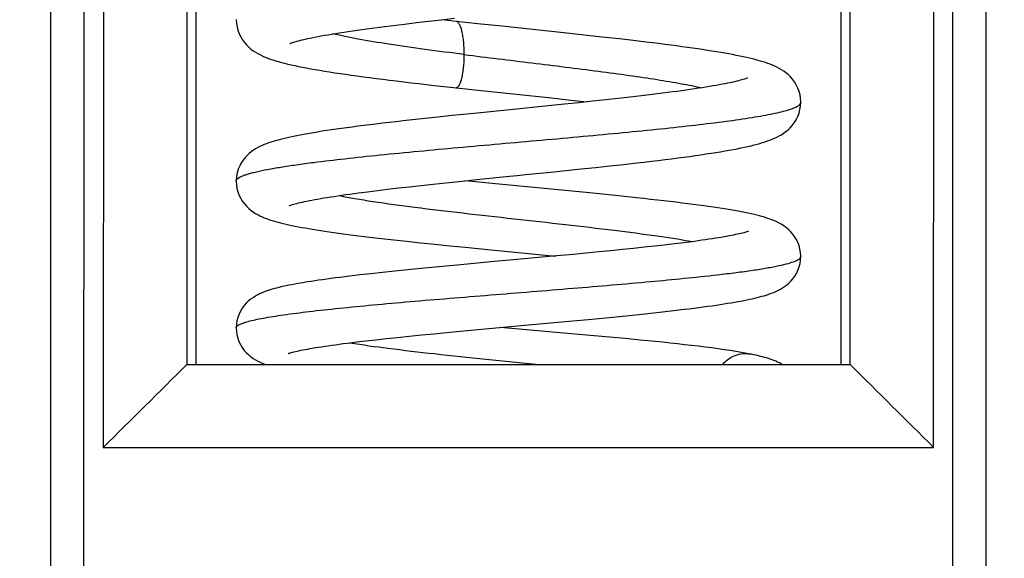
# Model space of a CAD drawing. Header units: millimetres. Extents: x -352 to 208, y -742 to -399.
# Tile 20 of 24: x 85.96 to 91.89, y -608.4 to -605.16. Entities that reach past the tile are written whole.
import ezdxf

# ---------------------------------------------------------------- set-up
doc = ezdxf.new("R2010")
doc.units = ezdxf.units.MM
doc.header["$LTSCALE"] = 23.1
doc.header["$PDMODE"] = 3
doc.header["$PDSIZE"] = 8
doc.layers.get('0').update_dxf_attribs({"linetype": 'CONTINUOUS'})
doc.layers.get('Defpoints').update_dxf_attribs({"linetype": 'CONTINUOUS'})
doc.layers.add('00_COMPONENTS', color=7, linetype='CONTINUOUS')
doc.layers.add('51__DRAFT_DIMS', color=7, linetype='CONTINUOUS')
doc.styles.get("Standard").update_dxf_attribs({"font": 'simfang.ttf'})
doc.dimstyles.new('DIMSTYLE_2', dxfattribs={"dimtxt": 3, "dimasz": 3, "dimexe": 2.5, "dimexo": 0.5, "dimgap": 0.75, "dimtad": 1, "dimdsep": 46, "dimtxsty": 'STANDARD', "dimblk": '_FILLED', "dimblk1": '_FILLED', "dimblk2": '_FILLED', "dimcen": 0.09, "dimclrt": 256, "dimazin": 2, "dimtp": 0.1, "dimtm": 0.1, "dimtfac": 1, "dimtofl": 0, "dimtmove": 0, "dimatfit": 3, "dimldrblk": '_FILLED', "dimfxl": 1, "dimtolj": 1, "dimarcsym": 0})

# ---------------------------------------------------------------- blocks, each defined once
blk = doc.blocks.new('_FILLED')
at = {"color": 0, "linetype": 'ByBlock'}
blk.add_solid([(0, 0), (-1, 0.1667), (-1, -0.1667)], dxfattribs=at)
blk = doc.blocks.new('*D17')
at = {"layer": '51__DRAFT_DIMS', "color": 0, "lineweight": -2}
for p, q in [((62.4723, -510.041), (62.4723, -660.9532)), ((115.4723, -510.047), (115.4723, -660.9532)), ((65.4723, -658.4532), (112.4723, -658.4532))]:
    blk.add_line(p, q, dxfattribs=at)
at = {"layer": 'Defpoints', "color": 0}
for p in [(62.4723, -509.541), (115.4723, -509.547), (115.4723, -658.4532)]:
    blk.add_point(p, dxfattribs=at)
at = {"layer": '51__DRAFT_DIMS', "color": 0, "linetype": 'ByBlock', "lineweight": -2, "xscale": 3, "yscale": 3, "zscale": 3, "rotation": 180}
blk.add_blockref('_FILLED', (62.4723, -658.4532), dxfattribs=at)
at = {"layer": '51__DRAFT_DIMS', "color": 0, "linetype": 'ByBlock', "lineweight": -2, "xscale": 3, "yscale": 3, "zscale": 3}
blk.add_blockref('_FILLED', (115.4723, -658.4532), dxfattribs=at)
at = {"layer": '51__DRAFT_DIMS', "insert": (88.9723, -653.7032), "char_height": 3, "attachment_point": 2, "line_spacing_factor": 0.9}
blk.add_mtext('\\A1;53{}{{\\H0.7x;}{}}', dxfattribs=at)

msp = doc.modelspace()

# ---------------------------------------------------------------- linework, layer by layer
at = {"layer": '00_COMPONENTS'}
for p, q in [((86.96981, -602.903), (86.96889, -607.23501)), ((90.96453, -607.23546), (90.9646, -602.90591)), ((87.02605, -607.23474), (87.02651, -603.23501)), ((90.90783, -603.23546), (90.90737, -607.23518)), ((86.46715, -603.40554), (86.46665, -607.73495)), ((91.46665, -607.73552), (91.46715, -603.40856)), ((86.14878, -603.60677), (86.1471, -618.37695)), ((86.34875, -603.60679), (86.34706, -618.37697)), ((91.58137, -618.37757), (91.58305, -603.60739)), ((91.78133, -618.37759), (91.78302, -603.60741)), ((88.14626, -605.20233), (88.21191, -605.19406)), ((88.21191, -605.19406), (88.28038, -605.1857)), ((88.28038, -605.1857), (88.35164, -605.17724)), ((88.35164, -605.17724), (88.42573, -605.16867)), ((88.42573, -605.16867), (88.50262, -605.15996)), ((88.50262, -605.15996), (88.58234, -605.1511)), ((88.6305, -605.17368), (88.50453, -605.15975)), ((88.74028, -605.18558), (88.6305, -605.17368)), ((88.84852, -605.19715), (88.74028, -605.18558)), ((89.25775, -605.24061), (88.84852, -605.19715)), ((88.08355, -605.21052), (88.14626, -605.20233)), ((89.39876, -605.25589), (89.25775, -605.24061)), ((89.48851, -605.26581), (89.39876, -605.25589)), ((89.57474, -605.27554), (89.48851, -605.26581)), ((89.6574, -605.28511), (89.57474, -605.27554)), ((88.4597, -605.55498), (88.55713, -605.56579)), ((88.55713, -605.56579), (88.70484, -605.58183)), ((88.58889, -605.56928), (88.58899, -605.56929)), ((88.70484, -605.58183), (89.16618, -605.63087)), ((89.7721, -605.61016), (89.7068, -605.61799)), ((89.83428, -605.60243), (89.7721, -605.61016)), ((89.89326, -605.59482), (89.83428, -605.60243)), ((89.2441, -605.66846), (89.10662, -605.68252)), ((89.16618, -605.63087), (89.28259, -605.64338)), ((89.33058, -605.65948), (89.2441, -605.66846)), ((89.28259, -605.64338), (89.3812, -605.65415)), ((89.41311, -605.65076), (89.33058, -605.65948)), ((89.49178, -605.64229), (89.41311, -605.65076)), ((89.56682, -605.63403), (89.49178, -605.64229)), ((89.63846, -605.62594), (89.56682, -605.63403)), ((89.7068, -605.61799), (89.63846, -605.62594)), ((90.66672, -605.65619), (90.66672, -605.65608)), ((88.6785, -605.72583), (88.56812, -605.73719)), ((88.36391, -605.75884), (88.27244, -605.76893)), ((88.46227, -605.74829), (88.36391, -605.75884)), ((88.56812, -605.73719), (88.46227, -605.74829)), ((89.16213, -606.07689), (89.32345, -606.06033)), ((89.32345, -606.06033), (89.4306, -606.0491)), ((89.4306, -606.0491), (89.53398, -606.038)), ((87.26702, -606.13152), (87.26702, -606.13142)), ((88.45318, -606.1495), (88.5296, -606.14138)), ((88.5296, -606.14138), (88.60914, -606.13306)), ((88.60914, -606.13306), (88.7344, -606.12018)), ((88.70881, -606.13605), (88.64306, -606.12955)), ((88.8074, -606.14567), (88.70881, -606.13605)), ((89.29036, -606.19238), (88.8074, -606.14567)), ((87.95119, -606.20937), (88.00327, -606.20231)), ((88.00327, -606.20231), (88.05848, -606.19513)), ((88.05848, -606.19513), (88.11678, -606.18783)), ((88.11678, -606.18783), (88.17811, -606.18042)), ((88.17811, -606.18042), (88.24239, -606.17289)), ((88.24239, -606.17289), (88.30964, -606.16524)), ((88.30964, -606.16524), (88.37988, -606.15745)), ((88.37988, -606.15745), (88.45318, -606.1495)), ((89.39364, -606.20258), (89.29036, -606.19238)), ((89.49308, -606.21258), (89.39364, -606.20258)), ((89.58809, -606.22237), (89.49308, -606.21258)), ((88.21545, -606.48529), (88.29418, -606.4939)), ((88.29418, -606.4939), (88.37704, -606.5027)), ((88.37704, -606.5027), (88.46377, -606.51167)), ((89.97784, -606.50039), (89.92635, -606.50682)), ((90.02629, -606.49406), (89.97784, -606.50039)), ((88.46377, -606.51167), (88.55329, -606.52073)), ((88.55329, -606.52073), (88.64476, -606.52982)), ((88.64476, -606.52982), (88.78299, -606.54333)), ((88.78299, -606.54333), (89.18926, -606.58258)), ((89.4498, -606.5579), (89.3743, -606.56519)), ((89.52249, -606.55075), (89.4498, -606.5579)), ((89.59237, -606.54372), (89.52249, -606.55075)), ((89.65943, -606.53681), (89.59237, -606.54372)), ((89.72364, -606.52999), (89.65943, -606.53681)), ((89.78504, -606.52327), (89.72364, -606.52999)), ((89.84367, -606.51663), (89.78504, -606.52327)), ((88.82186, -606.61624), (88.59668, -606.63703)), ((89.17368, -606.58402), (89.00158, -606.59983)), ((89.29607, -606.57261), (89.17368, -606.58402)), ((89.3743, -606.56519), (89.29607, -606.57261)), ((90.66659, -606.58525), (90.6666, -606.58511)), ((90.6666, -606.58511), (90.6666, -606.58503)), ((90.6666, -606.58525), (90.6666, -606.58511)), ((88.22237, -606.67356), (88.14818, -606.68136)), ((88.30026, -606.66563), (88.22237, -606.67356)), ((88.38156, -606.65757), (88.30026, -606.66563)), ((88.46583, -606.6494), (88.38156, -606.65757)), ((88.59668, -606.63703), (88.46583, -606.6494)), ((88.07802, -606.68899), (88.01191, -606.69645)), ((88.14818, -606.68136), (88.07802, -606.68899)), ((89.83428, -606.91852), (89.90093, -606.91093)), ((89.22596, -606.97922), (89.36441, -606.96625)), ((89.36441, -606.96625), (89.4516, -606.95791)), ((89.4516, -606.95791), (89.53492, -606.94978)), ((89.53492, -606.94978), (89.61465, -606.94181)), ((89.61465, -606.94181), (89.69108, -606.93396)), ((89.69108, -606.93396), (89.76426, -606.9262)), ((89.76426, -606.9262), (89.83428, -606.91852)), ((87.26691, -607.01543), (87.26691, -607.01535)), ((88.53518, -607.04294), (88.61604, -607.03531)), ((88.61604, -607.03531), (88.74368, -607.02344)), ((88.74368, -607.02344), (89.02714, -606.9975)), ((89.28492, -607.05017), (88.85775, -607.01297)), ((89.02714, -606.9975), (89.22596, -606.97922)), ((87.99046, -607.10008), (88.04746, -607.09333)), ((88.04746, -607.09333), (88.108, -607.08645)), ((88.108, -607.08645), (88.17192, -607.07944)), ((88.17192, -607.07944), (88.23904, -607.07232)), ((88.23904, -607.07232), (88.30915, -607.0651)), ((88.30915, -607.0651), (88.38196, -607.0578)), ((88.38196, -607.0578), (88.45734, -607.05042)), ((88.45734, -607.05042), (88.53518, -607.04294)), ((89.42313, -607.06248), (89.28492, -607.05017)), ((89.51573, -607.07092), (89.42313, -607.06248)), ((89.6082, -607.07955), (89.51573, -607.07092)), ((87.93717, -607.10667), (87.99046, -607.10008)), ((86.97053, -607.23473), (90.96289, -607.23519)), ((86.46665, -607.73495), (91.46665, -607.73552))]:
    msp.add_line(p, q, dxfattribs=at)
for points in [[(87.26729, -605.15924), (87.26848, -605.18147), (87.2718, -605.20249), (87.27727, -605.22343), (87.28479, -605.24387), (87.294, -605.26302), (87.30462, -605.28074), (87.3165, -605.29707), (87.32917, -605.31168), (87.34232, -605.32458), (87.35585, -605.33606), (87.36968, -605.34632), (87.38369, -605.3555), (87.39785, -605.36378), (87.41221, -605.37131), (87.42673, -605.37821), (87.44145, -605.38458), (87.45656, -605.39057), (87.47209, -605.39624), (87.48807, -605.40165), (87.50466, -605.40688), (87.52187, -605.41194), (87.53974, -605.41688), (87.55844, -605.42174), (87.578, -605.42654), (87.59845, -605.4313), (87.61987, -605.43603), (87.64228, -605.44074), (87.66569, -605.44544), (87.69017, -605.45015), (87.71572, -605.45487), (87.74234, -605.4596), (87.77008, -605.46434), (87.79893, -605.46911), (87.82889, -605.4739), (87.85998, -605.47872), (87.89217, -605.48356), (87.92548, -605.48843), (87.95993, -605.49333), (87.99551, -605.49826), (88.03222, -605.50323), (88.07007, -605.50823), (88.10904, -605.51327), (88.14913, -605.51835), (88.19033, -605.52347), (88.23263, -605.52862), (88.276, -605.53381), (88.32043, -605.53905), (88.36588, -605.54432), (88.4597, -605.55498)], [(87.59119, -605.30289), (87.59081, -605.30308), (87.59077, -605.30311), (87.59233, -605.30242), (87.59522, -605.30124), (87.59942, -605.29965), (87.60503, -605.29767), (87.61183, -605.29543), (87.61979, -605.29295), (87.62898, -605.29026), (87.63926, -605.28742), (87.65061, -605.28444), (87.66307, -605.28132), (87.67655, -605.27811), (87.69104, -605.27481), (87.70657, -605.27142), (87.72307, -605.26796), (87.74055, -605.26444), (87.75903, -605.26085), (87.77846, -605.25721), (87.79884, -605.25353), (87.82018, -605.2498), (87.84246, -605.24602), (87.86566, -605.24221), (87.8898, -605.23836), (87.91486, -605.23447), (87.94083, -605.23055), (87.96768, -605.2266), (87.9954, -605.22262), (88.02396, -605.21861), (88.05336, -605.21458), (88.08355, -605.21052)], [(90.66672, -605.65619), (90.66671, -605.65408), (90.66547, -605.63345), (90.66215, -605.61272), (90.65664, -605.5918), (90.64899, -605.57118), (90.63961, -605.55188), (90.62881, -605.53407), (90.61671, -605.51768), (90.60389, -605.50313), (90.59073, -605.49043), (90.57732, -605.47924), (90.56376, -605.46934), (90.55021, -605.46058), (90.53672, -605.45278), (90.52322, -605.44575), (90.50982, -605.43941), (90.49645, -605.43362), (90.48285, -605.4282), (90.46897, -605.42308), (90.45483, -605.41822), (90.44019, -605.41351), (90.425, -605.40893), (90.40925, -605.40446), (90.39283, -605.40005), (90.37567, -605.39568), (90.35778, -605.39136), (90.33909, -605.38706), (90.31958, -605.38277), (90.29923, -605.3785), (90.27802, -605.37422), (90.25595, -605.36996), (90.23301, -605.36568), (90.20914, -605.3614), (90.18434, -605.35711), (90.1586, -605.3528), (90.1319, -605.34848), (90.10423, -605.34413), (90.07559, -605.33976), (90.04599, -605.33536), (90.01541, -605.33094), (89.98386, -605.32649), (89.95135, -605.32201), (89.91787, -605.31751), (89.88344, -605.31297), (89.84807, -605.30841), (89.81177, -605.30381), (89.77455, -605.29918), (89.7364, -605.29452), (89.6574, -605.28511)], [(90.34381, -605.51138), (90.34434, -605.5111), (90.3449, -605.51082), (90.3439, -605.51126), (90.34163, -605.51219), (90.33808, -605.51354), (90.33317, -605.51527), (90.32716, -605.51725), (90.32005, -605.51945), (90.31179, -605.52187), (90.30253, -605.52443), (90.29228, -605.52712), (90.281, -605.52993), (90.26877, -605.53284), (90.2556, -605.53584), (90.24147, -605.53892), (90.22642, -605.54206), (90.21045, -605.54527), (90.19356, -605.54854), (90.17577, -605.55186), (90.15708, -605.55523), (90.13749, -605.55864), (90.117, -605.5621), (90.09563, -605.5656), (90.07337, -605.56913), (90.05022, -605.5727), (90.0262, -605.57631), (90.00131, -605.57995), (89.97556, -605.58362), (89.94897, -605.58732), (89.92153, -605.59106), (89.89326, -605.59482)], [(89.53398, -606.038), (89.58383, -606.03253), (89.63209, -606.02714), (89.67861, -606.02187), (89.72353, -606.01668), (89.76696, -606.01156), (89.80888, -606.00653), (89.84932, -606.00156), (89.88841, -605.99665), (89.92615, -605.9918), (89.96254, -605.987), (89.9977, -605.98224), (90.03167, -605.97751), (90.06441, -605.97282), (90.09596, -605.96816), (90.12635, -605.96352), (90.15556, -605.9589), (90.18358, -605.95431), (90.21042, -605.94974), (90.23611, -605.9452), (90.26067, -605.94068), (90.28412, -605.93617), (90.30649, -605.93168), (90.32782, -605.92719), (90.34815, -605.92269), (90.3675, -605.91819), (90.38598, -605.91366), (90.40359, -605.90908), (90.4204, -605.90444), (90.43652, -605.8997), (90.45198, -605.89484), (90.46683, -605.88983), (90.48128, -605.88457), (90.49536, -605.87902), (90.50911, -605.87311), (90.52274, -605.8667), (90.5363, -605.85966), (90.54975, -605.85192), (90.56321, -605.84326), (90.57662, -605.83352), (90.58987, -605.82256), (90.60292, -605.8101), (90.61568, -605.79581), (90.62776, -605.7797), (90.63868, -605.76204), (90.64824, -605.74277), (90.65613, -605.72204), (90.66189, -605.70073), (90.66541, -605.67931), (90.66672, -605.65608)], [(89.10662, -605.68252), (88.95593, -605.69775), (88.6785, -605.72583)], [(88.27244, -605.76893), (88.22928, -605.7738), (88.18758, -605.77859), (88.14734, -605.7833), (88.10855, -605.78792), (88.07098, -605.79249), (88.03461, -605.79701), (87.99947, -605.80146), (87.9654, -605.80589), (87.93236, -605.81028), (87.9004, -605.81464), (87.86956, -605.81896), (87.83982, -605.82325), (87.81119, -605.8275), (87.78369, -605.83171), (87.75733, -605.83588), (87.73207, -605.84001), (87.70793, -605.8441), (87.6849, -605.84815), (87.66292, -605.85216), (87.64193, -605.85615), (87.6219, -605.86011), (87.6028, -605.86406), (87.58453, -605.868), (87.56707, -605.87195), (87.55038, -605.8759), (87.53434, -605.87991), (87.51894, -605.88396), (87.50415, -605.88808), (87.48977, -605.89234), (87.47577, -605.89675), (87.46216, -605.90133), (87.44877, -605.90619), (87.43558, -605.91136), (87.42259, -605.9169), (87.40963, -605.92293), (87.3967, -605.92957), (87.3838, -605.9369), (87.37086, -605.9451), (87.35791, -605.95434), (87.34507, -605.96474), (87.33242, -605.97652), (87.32006, -605.98993), (87.3083, -606.00503), (87.29747, -606.02172), (87.2878, -606.04005), (87.2796, -606.05996), (87.27323, -606.08108), (87.26898, -606.10315), (87.26709, -606.12608), (87.26702, -606.13152)], [(88.7344, -606.12018), (88.91273, -606.1021), (88.95966, -606.09737), (89.00806, -606.09249), (89.16213, -606.07689)], [(87.26702, -606.13142), (87.26826, -606.15401), (87.27169, -606.17522), (87.27737, -606.19645), (87.28522, -606.21723), (87.29478, -606.23655), (87.30574, -606.25428), (87.31792, -606.27048), (87.33076, -606.28477), (87.34382, -606.29714), (87.35704, -606.30796), (87.37033, -606.31749), (87.38354, -606.32589), (87.39662, -606.33332), (87.4097, -606.34002), (87.42275, -606.34609), (87.43577, -606.35162), (87.44897, -606.35677), (87.46231, -606.36158), (87.47584, -606.36611), (87.48977, -606.37048), (87.50414, -606.37469), (87.51894, -606.37878), (87.53433, -606.3828), (87.55034, -606.38676), (87.56697, -606.39066), (87.58431, -606.39453), (87.60238, -606.39839), (87.62119, -606.40223), (87.64078, -606.40606), (87.66118, -606.40989), (87.68238, -606.41372), (87.70442, -606.41755), (87.72729, -606.42139), (87.75102, -606.42523), (87.7756, -606.42909), (87.80102, -606.43295), (87.8273, -606.43682), (87.85447, -606.44071), (87.88254, -606.44462), (87.9115, -606.44854), (87.94139, -606.4525), (87.97223, -606.45648), (88.004, -606.46048), (88.03675, -606.46453), (88.07049, -606.4686), (88.1052, -606.47271), (88.14093, -606.47686), (88.21545, -606.48529)], [(87.58754, -606.27891), (87.58682, -606.27929), (87.58574, -606.27982), (87.58619, -606.27962), (87.58788, -606.27893), (87.59082, -606.27781), (87.59507, -606.27631), (87.60039, -606.27455), (87.60675, -606.27257), (87.61421, -606.27038), (87.62262, -606.26804), (87.63199, -606.26558), (87.64234, -606.26298), (87.65359, -606.26029), (87.66574, -606.25752), (87.67881, -606.25466), (87.69274, -606.25173), (87.70754, -606.24875), (87.72322, -606.2457), (87.73975, -606.2426), (87.75713, -606.23945), (87.77536, -606.23626), (87.79444, -606.23303), (87.81435, -606.22976), (87.8351, -606.22645), (87.85668, -606.2231), (87.87909, -606.21972), (87.90232, -606.2163), (87.92635, -606.21285), (87.95119, -606.20937)], [(90.6666, -606.58511), (90.66659, -606.58227), (90.66522, -606.56138), (90.66175, -606.54063), (90.65616, -606.52), (90.64855, -606.49991), (90.63931, -606.48117), (90.62874, -606.46393), (90.61699, -606.44813), (90.60459, -606.43414), (90.59189, -606.42194), (90.57899, -606.41123), (90.56599, -606.40178), (90.55304, -606.39345), (90.54018, -606.38607), (90.52732, -606.37943), (90.5145, -606.37344), (90.50168, -606.36799), (90.48864, -606.36289), (90.47534, -606.35811), (90.46175, -606.35359), (90.44767, -606.34922), (90.43303, -606.34499), (90.41782, -606.34086), (90.4019, -606.33679), (90.38523, -606.33276), (90.36779, -606.32878), (90.34947, -606.32481), (90.33026, -606.32084), (90.31011, -606.31687), (90.28899, -606.31289), (90.26686, -606.30889), (90.2437, -606.30488), (90.2195, -606.30085), (90.19421, -606.2968), (90.16785, -606.29272), (90.14039, -606.28861), (90.11184, -606.28449), (90.0822, -606.28033), (90.05142, -606.27614), (90.01951, -606.27192), (89.98646, -606.26767), (89.95222, -606.26337), (89.91677, -606.25903), (89.88013, -606.25464), (89.84224, -606.2502), (89.80309, -606.24571), (89.7627, -606.24117), (89.721, -606.23656), (89.67798, -606.23189), (89.58809, -606.22237)], [(90.35157, -606.4333), (90.35122, -606.43344), (90.34932, -606.43417), (90.34612, -606.43531), (90.34189, -606.43672), (90.33666, -606.43835), (90.33039, -606.44019), (90.32321, -606.44217), (90.31516, -606.44429), (90.30619, -606.44653), (90.29638, -606.44886), (90.28573, -606.45127), (90.27424, -606.45376), (90.26192, -606.45632), (90.24878, -606.45895), (90.2348, -606.46163), (90.22001, -606.46436), (90.20438, -606.46715), (90.18791, -606.46998), (90.17061, -606.47286), (90.15248, -606.47578), (90.1335, -606.47874), (90.11369, -606.48174), (90.09306, -606.48477), (90.0716, -606.48784), (90.04935, -606.49093), (90.02629, -606.49406)], [(89.92635, -606.50682), (89.87194, -606.51334), (89.84367, -606.51663)], [(89.00158, -606.59983), (88.91231, -606.60798), (88.82186, -606.61624)], [(89.90093, -606.91093), (89.93297, -606.90716), (89.96413, -606.90342), (89.99439, -606.8997), (90.02376, -606.896), (90.05223, -606.89233), (90.07978, -606.88868), (90.10642, -606.88506), (90.13215, -606.88145), (90.15697, -606.87787), (90.18089, -606.87431), (90.2039, -606.87077), (90.22603, -606.86725), (90.24729, -606.86375), (90.26771, -606.86026), (90.28731, -606.85679), (90.30612, -606.85333), (90.32417, -606.84986), (90.34148, -606.8464), (90.35808, -606.84293), (90.37404, -606.83944), (90.38935, -606.83593), (90.40405, -606.83238), (90.41827, -606.82877), (90.432, -606.82508), (90.44527, -606.8213), (90.45823, -606.81737), (90.4709, -606.81327), (90.48329, -606.80897), (90.49555, -606.80438), (90.50768, -606.79947), (90.51971, -606.79416), (90.53183, -606.78831), (90.54404, -606.78181), (90.5563, -606.77457), (90.56874, -606.76636), (90.58131, -606.757), (90.59384, -606.74636), (90.60623, -606.7342), (90.61842, -606.72017), (90.62998, -606.7043), (90.64036, -606.68699), (90.64939, -606.66822), (90.65679, -606.64812), (90.66217, -606.62751), (90.66543, -606.60685), (90.6666, -606.58503)], [(88.01191, -606.69645), (87.98038, -606.70012), (87.94984, -606.70376), (87.92028, -606.70735), (87.89171, -606.71092), (87.86409, -606.71445), (87.83743, -606.71794), (87.8117, -606.72141), (87.7869, -606.72485), (87.76299, -606.72826), (87.73998, -606.73165), (87.71781, -606.73502), (87.69648, -606.73837), (87.67597, -606.7417), (87.65623, -606.74503), (87.63726, -606.74834), (87.61905, -606.75165), (87.60156, -606.75495), (87.58477, -606.75826), (87.56867, -606.76157), (87.5532, -606.76491), (87.53836, -606.76826), (87.52411, -606.77165), (87.51035, -606.7751), (87.49709, -606.77862), (87.48428, -606.78222), (87.47176, -606.78598), (87.4595, -606.78991), (87.4475, -606.79403), (87.43561, -606.79845), (87.42385, -606.80318), (87.41217, -606.80829), (87.40036, -606.81396), (87.38843, -606.82027), (87.3764, -606.82733), (87.36416, -606.83536), (87.35176, -606.84454), (87.33937, -606.85501), (87.32711, -606.86699), (87.31506, -606.8808), (87.30361, -606.89643), (87.29332, -606.91347), (87.28436, -606.93194), (87.27697, -606.95172), (87.27157, -606.97201), (87.26822, -606.99239), (87.26692, -607.0129), (87.26691, -607.01543)], [(87.26691, -607.01535), (87.26789, -607.03535), (87.2709, -607.05558), (87.27605, -607.07613), (87.28336, -607.09652), (87.29248, -607.11579), (87.30323, -607.13381), (87.31547, -607.15052), (87.32855, -607.16532), (87.34209, -607.1782), (87.35599, -607.1895), (87.36993, -607.19931), (87.38364, -607.20776), (87.39714, -607.21512), (87.41058, -607.22167), (87.42391, -607.22751), (87.43716, -607.23278), (87.44268, -607.23479)], [(90.36278, -607.17272), (90.34137, -607.16857), (90.30963, -607.16283), (90.27639, -607.15723), (90.24182, -607.15178), (90.20597, -607.14645), (90.16882, -607.14121), (90.13044, -607.13605), (90.09096, -607.13098), (90.05042, -607.12599), (90.00895, -607.12107), (89.96665, -607.11622), (89.92359, -607.11143), (89.87987, -607.1067), (89.83559, -607.10204), (89.79081, -607.09743), (89.7456, -607.09288), (89.70006, -607.08839), (89.6082, -607.07955)], [(87.57892, -607.16991), (87.5792, -607.1698), (87.58083, -607.16919), (87.58375, -607.16816), (87.58773, -607.16686), (87.59278, -607.16532), (87.59893, -607.16356), (87.60604, -607.16164), (87.61409, -607.15958), (87.62312, -607.15738), (87.63304, -607.15509), (87.64385, -607.15271), (87.65557, -607.15024), (87.66815, -607.1477), (87.68158, -607.1451), (87.69589, -607.14244), (87.71106, -607.13973), (87.72709, -607.13696), (87.74399, -607.13414), (87.76178, -607.13127), (87.78046, -607.12836), (87.80004, -607.12539), (87.82054, -607.12239), (87.84197, -607.11933), (87.86433, -607.11623), (87.88764, -607.11309), (87.91192, -607.1099), (87.93717, -607.10667)], [(90.55457, -607.23514), (90.55012, -607.23246), (90.53856, -607.22621), (90.52724, -607.22067), (90.51614, -607.21572), (90.50508, -607.21121), (90.4941, -607.20707), (90.48317, -607.20324), (90.47205, -607.19962), (90.46069, -607.19615), (90.4491, -607.19284), (90.43711, -607.1896), (90.42468, -607.18643), (90.41181, -607.18332), (90.3984, -607.18024), (90.3844, -607.17717), (90.36982, -607.17413), (90.3628, -607.17271)]]:
    msp.add_lwpolyline(points, dxfattribs=at)
for points, knots in [([(88.64046, -605.36937), (88.64046, -605.34429), (88.63873, -605.30767), (88.63281, -605.26123), (88.62705, -605.23141), (88.61993, -605.20669), (88.61277, -605.18985), (88.6063, -605.17976), (88.60067, -605.17323), (88.59523, -605.16985), (88.59167, -605.16943)], [0, 0, 0, 0, 0.3535831, 0.5155622, 0.6598124, 0.7812881, 0.8778056, 0.9166245, 0.949404, 1, 1, 1, 1]), ([(88.64054, -605.36937), (88.56113, -605.35931), (88.40951, -605.33968), (88.19563, -605.30929), (88.01091, -605.2791), (87.89872, -605.25681), (87.84894, -605.24488)], [0, 0, 0, 0, 0.2995663, 0.5721768, 0.8084225, 1, 1, 1, 1]), ([(88.589, -605.56928), (88.59066, -605.56945), (88.59429, -605.56902), (88.5994, -605.56618), (88.60428, -605.56147), (88.61108, -605.55202), (88.61865, -605.53554), (88.62618, -605.51087), (88.63229, -605.48063), (88.63689, -605.44603), (88.63978, -605.40845), (88.64045, -605.38255), (88.64046, -605.36937)], [0, 0, 0, 0, 0.0232934, 0.0491879, 0.0800294, 0.1169816, 0.2106457, 0.3308167, 0.4755047, 0.6395177, 0.8165117, 1, 1, 1, 1]), ([(88.64046, -605.36935), (88.77659, -605.38658), (89.04635, -605.41931), (89.37766, -605.46004), (89.62851, -605.49376), (89.79498, -605.51828), (89.94073, -605.54259), (90.03027, -605.56029), (90.07079, -605.56953)], [0, 0, 0, 0, 0.2849547, 0.5642807, 0.693171, 0.8105396, 0.9136792, 1, 1, 1, 1]), ([(87.73379, -606.01864), (87.79616, -606.01068), (87.92863, -605.99512), (88.21818, -605.96464), (88.61315, -605.9279), (89.02134, -605.89191), (89.35278, -605.86209), (89.59222, -605.83975), (89.81782, -605.81737), (90.02464, -605.795), (90.20806, -605.77269), (90.3443, -605.75329), (90.43848, -605.73734), (90.49729, -605.72602), (90.5477, -605.71472), (90.58941, -605.70349), (90.62217, -605.69231), (90.64363, -605.68239), (90.65584, -605.67405), (90.66192, -605.66829), (90.66577, -605.66239), (90.66671, -605.65815), (90.66672, -605.65619)], [0, 0, 0, 0, 0.0635396, 0.1347757, 0.2942146, 0.4643812, 0.5488728, 0.630491, 0.707399, 0.7779702, 0.8406952, 0.8941221, 0.917011, 0.9372146, 0.9546389, 0.9692006, 0.9808416, 0.989604, 0.9929738, 0.9957405, 0.9980162, 1, 1, 1, 1]), ([(87.26702, -606.13142), (87.26703, -606.12899), (87.26873, -606.12354), (87.2751, -606.11645), (87.28493, -606.10953), (87.29843, -606.10262), (87.31563, -606.0957), (87.33653, -606.08875), (87.36109, -606.08178), (87.40084, -606.07191), (87.45924, -606.05985), (87.5394, -606.04594), (87.63239, -606.03196), (87.69865, -606.02312), (87.73379, -606.01864)], [0, 0, 0, 0, 0.0148834, 0.0334095, 0.05761, 0.0884171, 0.1262761, 0.1713428, 0.2236046, 0.2829929, 0.4227278, 0.5895901, 0.782478, 1, 1, 1, 1]), ([(87.88724, -606.21849), (87.91858, -606.22485), (87.9861, -606.23724), (88.13796, -606.26149), (88.35477, -606.29074), (88.63815, -606.32446), (88.94029, -606.35818), (89.24395, -606.39179), (89.53178, -606.42514), (89.78736, -606.45822), (89.94483, -606.48249), (90.01539, -606.49557)], [0, 0, 0, 0, 0.0446906, 0.0959274, 0.2149197, 0.3504147, 0.4947636, 0.6398134, 0.7774038, 0.8997061, 1, 1, 1, 1]), ([(90.16475, -606.69524), (90.20237, -606.69091), (90.27337, -606.68238), (90.3731, -606.66886), (90.44776, -606.65716), (90.50042, -606.64764), (90.54344, -606.63902), (90.58773, -606.62861), (90.62528, -606.61689), (90.64701, -606.60684), (90.65765, -606.60005), (90.66459, -606.59314), (90.66657, -606.58766), (90.6666, -606.58525)], [0, 0, 0, 0, 0.2177602, 0.4111953, 0.5786353, 0.6522344, 0.7188971, 0.8308968, 0.9138451, 0.944471, 0.9682737, 0.986114, 1, 1, 1, 1]), ([(87.26691, -607.01535), (87.26691, -607.01367), (87.26788, -607.00998), (87.27167, -607.00497), (87.27759, -607.00008), (87.28955, -606.99294), (87.31047, -606.98447), (87.34238, -606.9749), (87.38305, -606.96525), (87.43224, -606.95552), (87.48965, -606.94574), (87.58167, -606.93193), (87.71485, -606.91506), (87.8943, -606.89558), (88.09688, -606.87595), (88.3182, -606.85623), (88.55353, -606.83645), (88.88043, -606.80988), (89.28493, -606.77758), (89.74115, -606.73896), (90.03127, -606.71058), (90.16475, -606.69524)], [0, 0, 0, 0, 0.0017239, 0.0037723, 0.0063464, 0.0095492, 0.0180211, 0.0293944, 0.0436948, 0.0608558, 0.0807901, 0.1034019, 0.1562526, 0.218409, 0.2884569, 0.364917, 0.4462189, 0.5305758, 0.7011764, 0.8622478, 1, 1, 1, 1]), ([(87.95108, -607.1049), (88.02772, -607.11737), (88.19734, -607.14052), (88.47052, -607.17189), (88.77403, -607.20327), (88.9846, -607.22421), (89.09186, -607.23498)], [0, 0, 0, 0, 0.2028474, 0.4471426, 0.7183867, 1, 1, 1, 1]), ([(90.19646, -607.23499), (90.20655, -607.22274), (90.22982, -607.20097), (90.27145, -607.17863), (90.31687, -607.16794), (90.34785, -607.16973), (90.36278, -607.17272)], [0, 0, 0, 0, 0.2561719, 0.5072943, 0.7543408, 1, 1, 1, 1])]:
    msp.add_open_spline(points, degree=3, knots=knots, dxfattribs=at)
for points in [[(86.46665, -607.73495), (86.63402, -607.56762), (86.80316, -607.40206), (86.97053, -607.23473)], [(91.46665, -607.73552), (91.29964, -607.56847), (91.13154, -607.40251), (90.96453, -607.23546)]]:
    msp.add_open_spline(points, degree=3, dxfattribs=at)

# ---------------------------------------------------------------- dimensions: what is measured, and where the dimension line sits
at = {"layer": '51__DRAFT_DIMS'}
dim = msp.add_linear_dim(base=(115.47226, -658.45315), p1=(62.47226, -509.54095), p2=(115.47226, -509.547), text='<>{}{{\\H0.7x;}{}}', dimstyle='DIMSTYLE_2', dxfattribs=at)
dim.commit()
dim.dimension.update_dxf_attribs({"geometry": '*D17', "text_midpoint": (88.97226, -655.70315)})

doc.saveas('drawing.dxf')
